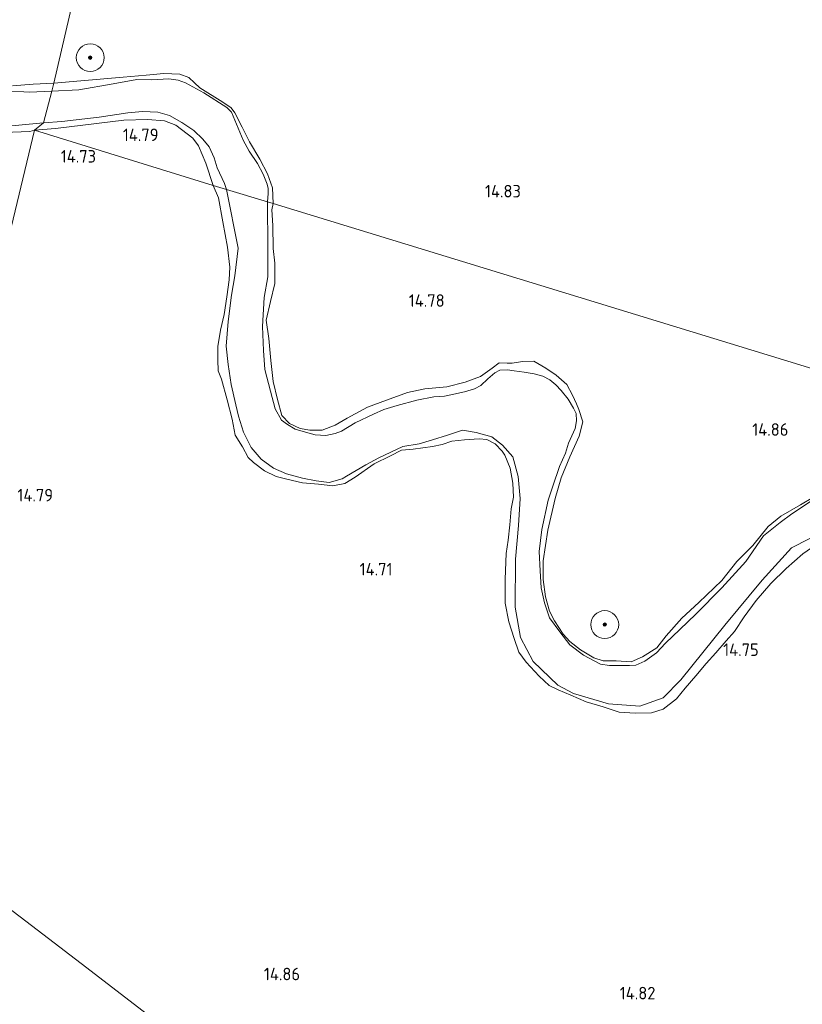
# Model space of a CAD drawing. Extents: x 196936 to 200438, y 361224 to 364196.
# Tile 171 of 256: x 199343 to 199456, y 362227 to 362368. Entities that reach past the tile are written whole.
import ezdxf
from ezdxf.enums import TextEntityAlignment as Align

# ---------------------------------------------------------------- set-up
doc = ezdxf.new("R2010")
doc.units = 0
for name, color, linetype, lineweight in [('B-ME-GR-BOOM-S', 90, 'Continuous', 25), ('B-ME-GR-BOUWLAND_BRAAKLIGGEND-GV', 200, 'Continuous', 13), ('B-ME-GR-GRAS-GV', 60, 'Continuous', 13), ('B-ME-GW-TALUD_KRUIN-G', 90, 'Continuous', 18), ('B-ME-GW-TALUD_TEEN-G', 90, 'Continuous', 18), ('B-ME-OG-HOOGTEPUNT-S', 7, 'Continuous', 25), ('B-ME-OG-WATER_BEEK-GV', 150, 'Continuous', 18)]:
    doc.layers.add(name, color=color, linetype=linetype, lineweight=lineweight)
doc.styles.add('NLCS-ISO-ANNOTATIVE-T18', font='NLCS-ISO.ttf', dxfattribs={"height": 1.8})

# ---------------------------------------------------------------- blocks, each defined once
blk = doc.blocks.new('SAL-HOOGTELABEL-SO')
at = {"color": 0, "linetype": 'ByBlock', "lineweight": -2, "style": 'NLCS-ISO-ANNOTATIVE-T18'}
blk.add_attdef('HOOGTE', text='', height=1.8, dxfattribs=at).set_placement((2.79, 0), align=Align.RIGHT)
blk = doc.blocks.new('SGR-BOOM_01-SO')
at = {"linetype": 'ByBlock', "lineweight": 18}
h = blk.add_hatch(color=0, dxfattribs=at)
h.dxf.hatch_style = 1
edge = h.paths.add_edge_path()
edge.add_arc((0, 0), 0.25, 0, 360)
at = {"color": 0, "linetype": 'ByBlock', "lineweight": 18}
for radius in [2, 0.25]:
    blk.add_circle((0, 0), radius, dxfattribs=at)

msp = doc.modelspace()

# ---------------------------------------------------------------- linework, layer by layer
at = {"layer": 'B-ME-GR-BOUWLAND_BRAAKLIGGEND-GV'}
for points in [[(199340.65, 362423.444, 15.428), (199349.797, 362419.968, 15.428), (199360.662, 362414.256, 15.365), (199347.953, 362359.369, 14.825), (199344.971, 362359.213, 14.833), (199341.975, 362358.994, 14.792)], [(199585.396, 362278.976, 16.717), (199379.456, 362342.061, 14.622), (199379.354, 362344.304, 14.654), (199378.66, 362346.318, 14.678), (199377.521, 362348.44, 14.689), (199376.036, 362350.946, 14.71), (199375.024, 362353.036, 14.703), (199373.965, 362355.071, 14.706), (199373.434, 362355.803, 14.71), (199372.221, 362356.631, 14.71), (199368.942, 362358.66, 14.706), (199368.174, 362359.381, 14.717), (199367.349, 362360.15, 14.717), (199366.028, 362360.668, 14.717), (199363.728, 362360.747, 14.724), (199361.185, 362360.516, 14.685), (199357.89, 362360.229, 14.685), (199347.953, 362359.369, 14.825), (199360.662, 362414.256, 15.365)], [(199458.815, 362300.899, 14.749), (199455.254, 362298.756, 14.732), (199452.407, 362297.138, 14.817), (199450.605, 362295.644, 14.889), (199448.4, 362292.91, 14.88), (199446.09, 362290.628, 14.842), (199443.935, 362287.882, 14.834), (199440.612, 362284.72, 14.834), (199438.212, 362282.513, 14.825), (199435.942, 362279.955, 14.842), (199434.622, 362278.239, 14.821), (199432.533, 362276.918, 14.858), (199430.892, 362276.216, 14.861), (199428.735, 362276.354, 14.876), (199426.891, 362276.38, 14.876), (199425.551, 362276.776, 14.873), (199423.642, 362277.951, 14.813), (199422.116, 362279.147, 14.807), (199421.161, 362280.206, 14.813), (199419.877, 362282.099, 14.813), (199419.186, 362283.472, 14.795), (199418.587, 362285.542, 14.819), (199418.285, 362288.068, 14.792), (199418.24, 362290.722, 14.795), (199418.917, 362295.129, 14.768), (199420.011, 362299.701, 14.72), (199420.872, 362302.666, 14.669), (199422.08, 362305.662, 14.658), (199423.43, 362308.624, 14.658), (199423.962, 362310.687, 14.655), (199423.409, 362312.481, 14.661), (199423.072, 362313.279, 14.684), (199422.498, 362314.511, 14.729), (199421.663, 362316.071, 14.744), (199420.127, 362317.382, 14.747), (199418.638, 362318.418, 14.747), (199416.944, 362319.39, 14.78), (199415.315, 362319.364, 14.837), (199413.821, 362319.118, 14.906), (199413.072, 362319.146, 14.891), (199411.941, 362319.152, 14.951), (199410.933, 362318.412, 14.963), (199409.253, 362317.228, 14.9), (199407.052, 362316.395, 14.867), (199404.404, 362315.745, 14.813), (199401.237, 362315.446, 14.786), (199398.766, 362314.904, 14.816), (199395.748, 362313.814, 14.879), (199393.015, 362312.806, 14.864), (199390.11, 362311.236, 14.816), (199388.392, 362310.212, 14.723), (199386.52, 362309.49, 14.705), (199384.747, 362309.498, 14.726), (199383.337, 362309.76, 14.708), (199381.807, 362310.466, 14.75), (199380.727, 362311.631, 14.765), (199380.098, 362313.896, 14.744), (199379.439, 362316.508, 14.78), (199379.141, 362319.525, 14.75), (199378.834, 362322.657, 14.717), (199378.451, 362325.316, 14.664), (199379.056, 362328.003, 14.622), (199379.707, 362330.566, 14.619), (199379.686, 362333.478, 14.637), (199379.478, 362335.605, 14.678), (199379.4, 362338.909, 14.661), (199379.261, 362341.17, 14.619), (199379.456, 362342.061, 14.622), (199585.396, 362278.976, 16.717)]]:
    msp.add_polyline3d(points, dxfattribs=at)
at = {"layer": 'B-ME-GR-GRAS-GV'}
for points in [[(199367.349, 362360.15, 14.717), (199368.174, 362359.381, 14.717), (199368.942, 362358.66, 14.706), (199372.221, 362356.631, 14.71), (199373.434, 362355.803, 14.71), (199373.965, 362355.071, 14.706), (199375.024, 362353.036, 14.703), (199376.036, 362350.946, 14.71), (199377.521, 362348.44, 14.689), (199378.66, 362346.318, 14.678), (199379.354, 362344.304, 14.654), (199379.456, 362342.061, 14.622), (199378.652, 362342.305, 14.59), (199378.724, 362343.502, 14.5), (199378.733, 362344.239, 14.5), (199378.576, 362344.848, 14.5), (199378.014, 362346.293, 14.5), (199377.198, 362347.799, 14.5), (199376.015, 362349.595, 14.5), (199375.151, 362351.18, 14.5), (199373.956, 362354.054, 14.5), (199373.485, 362355.175, 14.5), (199372.78, 362355.881, 14.5), (199369.485, 362357.98, 14.5), (199366.838, 362359.42, 14.5), (199365.819, 362359.799, 14.5), (199364.485, 362359.983, 14.5), (199361.966, 362359.847, 14.5), (199359.856, 362359.881, 14.5), (199356.485, 362359.276, 14.5), (199351.531, 362358.378, 14.5), (199347.656, 362358.196, 14.45), (199347.953, 362359.369, 14.825), (199357.89, 362360.229, 14.685), (199361.185, 362360.516, 14.685), (199363.728, 362360.747, 14.724), (199366.028, 362360.668, 14.717)], [(199364.57, 362354.72, 14.5), (199366.348, 362353.723, 14.5), (199368.049, 362352.543, 14.5), (199369.369, 362351.32, 14.5), (199370.245, 362350.203, 14.5), (199370.974, 362348.616, 14.5), (199371.409, 362347.202, 14.5), (199372.447, 362344.937, 14.5), (199372.772, 362344.088, 14.59), (199370.823, 362344.662, 14.741), (199369.767, 362347.839, 14.77), (199368.718, 362350.341, 14.798), (199367.907, 362351.443, 14.802), (199365.494, 362353.298, 14.76), (199363.83, 362353.931, 14.76), (199361.394, 362354.144, 14.76), (199358.01, 362354.047, 14.756), (199348.175, 362352.837, 14.683), (199345.157, 362352.585, 14.665), (199346.451, 362353.633, 14.45), (199349.071, 362353.858, 14.5), (199354.464, 362354.483, 14.5), (199358.573, 362355.079, 14.5), (199360.672, 362355.283, 14.5), (199362.901, 362355.187, 14.5)], [(199369.767, 362347.839, 14.77), (199370.823, 362344.662, 14.741), (199345.157, 362352.585, 14.665), (199348.175, 362352.837, 14.683), (199358.01, 362354.047, 14.756), (199361.394, 362354.144, 14.76), (199363.83, 362353.931, 14.76), (199365.494, 362353.298, 14.76), (199367.907, 362351.443, 14.802), (199368.718, 362350.341, 14.798)]]:
    msp.add_polyline3d(points, close=True, dxfattribs=at)
for points in [[(199341.975, 362358.994, 14.792), (199344.971, 362359.213, 14.833), (199347.953, 362359.369, 14.825), (199347.656, 362358.196, 14.45), (199344.442, 362358.084, 14.45), (199343.619, 362358.091, 14.45), (199341.662, 362358.185, 14.45)], [(199340.841, 362353.148, 14.45), (199346.451, 362353.633, 14.45), (199345.157, 362352.585, 14.665), (199344.512, 362352.418, 14.664), (199342.017, 362352.308, 14.653)], [(199324.831, 362268.053, 15.006), (199345.157, 362352.585, 14.665), (199370.823, 362344.662, 14.741), (199371.584, 362342.856, 14.771), (199372.242, 362339.451, 14.783), (199372.911, 362335.779, 14.789), (199373.243, 362332.906, 14.777), (199373.154, 362331.114, 14.804), (199372.787, 362328.635, 14.831), (199372.412, 362326.119, 14.831), (199371.874, 362323.869, 14.858), (199371.497, 362321.505, 14.816), (199371.489, 362319.581, 14.825), (199371.568, 362318.014, 14.774), (199372.034, 362316.807, 14.771), (199372.839, 362313.858, 14.846), (199373.57, 362311.078, 14.858), (199374.003, 362308.784, 14.813), (199375.036, 362307.102, 14.804), (199375.879, 362305.579, 14.783), (199376.617, 362304.874, 14.822), (199378.215, 362303.661, 14.795), (199379.871, 362302.849, 14.744), (199381.434, 362302.437, 14.645), (199383.656, 362301.943, 14.657), (199385.992, 362301.762, 14.684), (199388.043, 362301.498, 14.684), (199389.75, 362301.844, 14.678), (199391.255, 362302.768, 14.678), (199393.97, 362304.648, 14.681), (199396.328, 362305.821, 14.678), (199397.914, 362306.612, 14.687), (199399.578, 362306.78, 14.747), (199402.353, 362307.173, 14.801), (199403.74, 362307.446, 14.813), (199405.142, 362307.941, 14.834), (199406.957, 362308.111, 14.849), (199409.067, 362308.248, 14.885), (199410.145, 362308.178, 14.909), (199411.346, 362307.514, 14.879), (199412.38, 362306.473, 14.876), (199412.769, 362305.889, 14.876), (199413.5, 362304.053, 14.864), (199413.887, 362301.883, 14.858), (199413.979, 362299.898, 14.855), (199413.684, 362298.194, 14.849), (199413.476, 362295.903, 14.909), (199413.249, 362293.691, 14.906), (199412.939, 362291.764, 14.906), (199412.879, 362290.57, 14.885), (199412.807, 362288.058, 14.894), (199412.823, 362284.655, 14.927), (199413.314, 362281.97, 14.915), (199414.095, 362279.555, 14.924), (199414.765, 362277.62, 14.944), (199415.797, 362276.188, 14.944), (199417.684, 362274.173, 14.952), (199419.117, 362272.835, 14.948), (199420.413, 362272.191, 14.938), (199422.229, 362271.416, 14.941), (199424.457, 362270.468, 14.938), (199426.887, 362269.735, 14.921), (199429.201, 362268.993, 14.924), (199431.474, 362268.864, 14.921), (199433.816, 362268.87, 14.888), (199435.494, 362269.413, 14.867), (199437.403, 362270.919, 14.843), (199438.67, 362272.429, 14.804), (199440.193, 362274.217, 14.78), (199441.708, 362275.969, 14.759), (199443.055, 362277.496, 14.771), (199444.569, 362279.249, 14.81), (199445.75, 362280.552, 14.792), (199447.162, 362282.668, 14.849), (199448.858, 362285.019, 14.849), (199450.997, 362287.49, 14.852), (199453.202, 362289.606, 14.84), (199455.604, 362291.75, 14.858)], [(199342.017, 362352.308, 14.653), (199344.512, 362352.418, 14.664), (199345.157, 362352.585, 14.665), (199324.831, 362268.053, 15.006)], [(199455.604, 362291.75, 14.858), (199453.202, 362289.606, 14.84), (199450.997, 362287.49, 14.852), (199448.858, 362285.019, 14.849), (199447.162, 362282.668, 14.849), (199445.75, 362280.552, 14.792), (199444.569, 362279.249, 14.81), (199443.055, 362277.496, 14.771), (199441.708, 362275.969, 14.759), (199440.193, 362274.217, 14.78), (199438.67, 362272.429, 14.804), (199437.403, 362270.919, 14.843), (199435.494, 362269.413, 14.867), (199433.816, 362268.87, 14.888), (199431.474, 362268.864, 14.921), (199429.201, 362268.993, 14.924), (199426.887, 362269.735, 14.921), (199424.457, 362270.468, 14.938), (199422.229, 362271.416, 14.941), (199420.413, 362272.191, 14.938), (199419.117, 362272.835, 14.948), (199417.684, 362274.173, 14.952), (199415.797, 362276.188, 14.944), (199414.765, 362277.62, 14.944), (199414.095, 362279.555, 14.924), (199413.314, 362281.97, 14.915), (199412.823, 362284.655, 14.927), (199412.807, 362288.058, 14.894), (199412.879, 362290.57, 14.885), (199412.939, 362291.764, 14.906), (199413.249, 362293.691, 14.906), (199413.476, 362295.903, 14.909), (199413.684, 362298.194, 14.849), (199413.979, 362299.898, 14.855), (199413.887, 362301.883, 14.858), (199413.5, 362304.053, 14.864), (199412.769, 362305.889, 14.876), (199412.38, 362306.473, 14.876), (199411.346, 362307.514, 14.879), (199410.145, 362308.178, 14.909), (199409.067, 362308.248, 14.885), (199406.957, 362308.111, 14.849), (199405.142, 362307.941, 14.834), (199403.74, 362307.446, 14.813), (199402.353, 362307.173, 14.801), (199399.578, 362306.78, 14.747), (199397.914, 362306.612, 14.687), (199396.328, 362305.821, 14.678), (199393.97, 362304.648, 14.681), (199391.255, 362302.768, 14.678), (199389.75, 362301.844, 14.678), (199388.043, 362301.498, 14.684), (199385.992, 362301.762, 14.684), (199383.656, 362301.943, 14.657), (199381.434, 362302.437, 14.645), (199379.871, 362302.849, 14.744), (199378.215, 362303.661, 14.795), (199376.617, 362304.874, 14.822), (199375.879, 362305.579, 14.783), (199375.036, 362307.102, 14.804), (199374.003, 362308.784, 14.813), (199373.57, 362311.078, 14.858), (199372.839, 362313.858, 14.846), (199372.034, 362316.807, 14.771), (199371.568, 362318.014, 14.774), (199371.489, 362319.581, 14.825), (199371.497, 362321.505, 14.816), (199371.874, 362323.869, 14.858), (199372.412, 362326.119, 14.831), (199372.787, 362328.635, 14.831), (199373.154, 362331.114, 14.804), (199373.243, 362332.906, 14.777), (199372.911, 362335.779, 14.789), (199372.242, 362339.451, 14.783), (199371.584, 362342.856, 14.771), (199370.823, 362344.662, 14.741), (199372.772, 362344.088, 14.59), (199374.453, 362335.632, 14.59), (199373.927, 362331.663, 14.59), (199373.455, 362328.904, 14.59), (199373.016, 362325.103, 14.59), (199372.685, 362321.557, 14.59), (199373.001, 362318.94, 14.59), (199373.441, 362316.058, 14.59), (199374.103, 362313.122, 14.59), (199374.475, 362311.527, 14.59), (199375.187, 362309.191, 14.59), (199376.308, 362306.993, 14.59), (199377.746, 362305.331, 14.59), (199379.513, 362304.06, 14.59), (199381.387, 362303.236, 14.59), (199383.681, 362302.593, 14.59), (199385.616, 362302.223, 14.59), (199387.485, 362301.965, 14.59), (199389.4, 362302.495, 14.59), (199390.019, 362302.912, 14.59), (199392.801, 362304.506, 14.59), (199394.645, 362305.524, 14.59), (199398.093, 362307.146, 14.59), (199400.443, 362307.525, 14.59), (199402.369, 362308.1, 14.59), (199404.505, 362308.766, 14.59), (199406.652, 362309.476, 14.59), (199408.645, 362309.165, 14.59), (199410.894, 362308.542, 14.59), (199412.4, 362307.325, 14.59), (199413.892, 362305.684, 14.59), (199414.668, 362302.843, 14.59), (199414.942, 362299.695, 14.59), (199414.698, 362295.815, 14.59), (199414.303, 362290.943, 14.59), (199414.261, 362284.052, 14.59), (199415.019, 362279.713, 14.59), (199416.838, 362276.252, 14.59), (199420.373, 362272.854, 14.59), (199422.637, 362271.651, 14.59), (199427.669, 362270.163, 14.59), (199432.132, 362269.851, 14.59), (199435.531, 362271.023, 14.59), (199438.047, 362273.635, 14.59), (199444.367, 362281.481, 14.59), (199449.742, 362287.945, 14.59), (199453.976, 362292.603, 14.59), (199459.034, 362295.174, 14.59)], [(199456.697, 362299.231, 14.59), (199454.005, 362297.465, 14.59), (199452.345, 362296.255, 14.59), (199449.946, 362294.324, 14.59), (199447.408, 362290.631, 14.59), (199443.956, 362286.872, 14.59), (199440.204, 362283.044, 14.59), (199437.885, 362280.858, 14.59), (199435.853, 362278.886, 14.59), (199434.53, 362277.501, 14.59), (199432.869, 362276.292, 14.59), (199431.604, 362275.744, 14.59), (199430.691, 362275.679, 14.59), (199427.814, 362275.705, 14.59), (199426.485, 362275.882, 14.59), (199424.053, 362277.173, 14.59), (199422.087, 362278.635, 14.59), (199420.652, 362280.539, 14.59), (199419.194, 362282.542, 14.59), (199418.436, 362284.708, 14.59), (199417.957, 362286.855, 14.59), (199417.832, 362289.295, 14.59), (199417.693, 362292.07, 14.59), (199418.073, 362295.24, 14.59), (199418.989, 362299.463, 14.59), (199419.657, 362301.468, 14.59), (199420.617, 362304.298, 14.59), (199421.452, 362306.217, 14.59), (199421.927, 362307.609, 14.59), (199422.86, 362309.74, 14.59), (199423.071, 362310.819, 14.59), (199423.005, 362311.917, 14.59), (199422.62, 362312.668, 14.59), (199421.841, 362313.937, 14.59), (199420.829, 362315.215, 14.59), (199420.077, 362316.007, 14.59), (199419.214, 362316.731, 14.59), (199418.21, 362317.254, 14.59), (199416.974, 362317.597, 14.59), (199415.528, 362317.849, 14.59), (199414.116, 362318.045, 14.59), (199413.115, 362318.191, 14.59), (199412.016, 362318.124, 14.59), (199411.31, 362317.728, 14.59), (199410.308, 362316.886, 14.59), (199409.318, 362315.898, 14.59), (199408.412, 362315.456, 14.59), (199406.94, 362315.008, 14.59), (199405.445, 362314.66, 14.59), (199404.06, 362314.38, 14.59), (199402.528, 362314.275, 14.59), (199400.112, 362313.818, 14.59), (199397.289, 362313.034, 14.59), (199395.363, 362312.46, 14.59), (199393.882, 362311.779, 14.59), (199391.24, 362310.575, 14.59), (199389.298, 362309.345, 14.59), (199388.369, 362309.003, 14.59), (199387.039, 362308.756, 14.59), (199385.506, 362308.84, 14.59), (199383.78, 362309.3, 14.59), (199382.644, 362309.666, 14.59), (199381.527, 362310.31, 14.59), (199380.643, 362310.945, 14.59), (199379.761, 362312.569, 14.59), (199379.091, 362315.082, 14.59), (199378.238, 362318.205, 14.59), (199378.089, 362320.924, 14.59), (199377.931, 362324.398, 14.59), (199378.178, 362328.575, 14.59), (199378.692, 362331.512, 14.59), (199378.684, 362335.609, 14.59), (199378.652, 362342.305, 14.59), (199379.456, 362342.061, 14.622), (199379.261, 362341.17, 14.619), (199379.4, 362338.909, 14.661), (199379.478, 362335.605, 14.678), (199379.686, 362333.478, 14.637), (199379.707, 362330.566, 14.619), (199379.056, 362328.003, 14.622), (199378.451, 362325.316, 14.664), (199378.834, 362322.657, 14.717), (199379.141, 362319.525, 14.75), (199379.439, 362316.508, 14.78), (199380.098, 362313.896, 14.744), (199380.727, 362311.631, 14.765), (199381.807, 362310.466, 14.75), (199383.337, 362309.76, 14.708), (199384.747, 362309.498, 14.726), (199386.52, 362309.49, 14.705), (199388.392, 362310.212, 14.723), (199390.11, 362311.236, 14.816), (199393.015, 362312.806, 14.864), (199395.748, 362313.814, 14.879), (199398.766, 362314.904, 14.816), (199401.237, 362315.446, 14.786), (199404.404, 362315.745, 14.813), (199407.052, 362316.395, 14.867), (199409.253, 362317.228, 14.9), (199410.933, 362318.412, 14.963), (199411.941, 362319.152, 14.951), (199413.072, 362319.146, 14.891), (199413.821, 362319.118, 14.906), (199415.315, 362319.364, 14.837), (199416.944, 362319.39, 14.78), (199418.638, 362318.418, 14.747), (199420.127, 362317.382, 14.747), (199421.663, 362316.071, 14.744), (199422.498, 362314.511, 14.729), (199423.072, 362313.279, 14.684), (199423.409, 362312.481, 14.661), (199423.962, 362310.687, 14.655), (199423.43, 362308.624, 14.658), (199422.08, 362305.662, 14.658), (199420.872, 362302.666, 14.669), (199420.011, 362299.701, 14.72), (199418.917, 362295.129, 14.768), (199418.24, 362290.722, 14.795), (199418.285, 362288.068, 14.792), (199418.587, 362285.542, 14.819), (199419.186, 362283.472, 14.795), (199419.877, 362282.099, 14.813), (199421.161, 362280.206, 14.813), (199422.116, 362279.147, 14.807), (199423.642, 362277.951, 14.813), (199425.551, 362276.776, 14.873), (199426.891, 362276.38, 14.876), (199428.735, 362276.354, 14.876), (199430.892, 362276.216, 14.861), (199432.533, 362276.918, 14.858), (199434.622, 362278.239, 14.821), (199435.942, 362279.955, 14.842), (199438.212, 362282.513, 14.825), (199440.612, 362284.72, 14.834), (199443.935, 362287.882, 14.834), (199446.09, 362290.628, 14.842), (199448.4, 362292.91, 14.88), (199450.605, 362295.644, 14.889), (199452.407, 362297.138, 14.817), (199455.254, 362298.756, 14.732), (199458.815, 362300.899, 14.749)], [(199338.783, 362242.829, 15.118), (199347.193, 362236.445, 15.13), (199351.873, 362232.871, 15.188), (199361.383, 362225.564, 15.267)], [(199361.383, 362225.564, 15.267), (199351.873, 362232.871, 15.188), (199347.193, 362236.445, 15.13), (199338.783, 362242.829, 15.118)]]:
    msp.add_polyline3d(points, dxfattribs=at)
at = {"layer": 'B-ME-GW-TALUD_KRUIN-G'}
for points in [[(199324.288, 362368.067, 14.902), (199324.511, 362366.219, 14.882), (199324.625, 362364.872, 14.862), (199324.687, 362363.453, 14.866), (199325.402, 362362.207, 14.848), (199325.637, 362361.471, 14.851), (199325.704, 362360.136, 14.841), (199325.885, 362358.721, 14.807), (199326.68, 362356.863, 14.8), (199327.444, 362356.078, 14.795), (199331.404, 362352.706, 14.744), (199333.006, 362351.893, 14.726), (199334.478, 362351.57, 14.692), (199336.354, 362351.702, 14.679), (199338.21, 362351.957, 14.664), (199340.459, 362352.095, 14.666), (199342.017, 362352.308, 14.653), (199344.512, 362352.418, 14.664), (199345.157, 362352.585, 14.665)], [(199379.456, 362342.061, 14.622), (199379.354, 362344.304, 14.654), (199378.66, 362346.318, 14.678), (199377.521, 362348.44, 14.689), (199376.036, 362350.946, 14.71), (199375.024, 362353.036, 14.703), (199373.965, 362355.071, 14.706), (199373.434, 362355.803, 14.71), (199372.221, 362356.631, 14.71), (199368.942, 362358.66, 14.706), (199368.174, 362359.381, 14.717), (199367.349, 362360.15, 14.717), (199366.028, 362360.668, 14.717), (199363.728, 362360.747, 14.724), (199361.185, 362360.516, 14.685), (199357.89, 362360.229, 14.685), (199347.953, 362359.369, 14.825)], [(199347.953, 362359.369, 14.825), (199344.971, 362359.213, 14.833), (199341.975, 362358.994, 14.792)], [(199345.157, 362352.585, 14.665), (199348.175, 362352.837, 14.683), (199358.01, 362354.047, 14.756), (199361.394, 362354.144, 14.76), (199363.83, 362353.931, 14.76), (199365.494, 362353.298, 14.76), (199367.907, 362351.443, 14.802), (199368.718, 362350.341, 14.798), (199369.767, 362347.839, 14.77), (199370.823, 362344.662, 14.741)], [(199370.823, 362344.662, 14.741), (199371.584, 362342.856, 14.771), (199372.242, 362339.451, 14.783), (199372.911, 362335.779, 14.789), (199373.243, 362332.906, 14.777), (199373.154, 362331.114, 14.804), (199372.787, 362328.635, 14.831), (199372.412, 362326.119, 14.831), (199371.874, 362323.869, 14.858), (199371.497, 362321.505, 14.816), (199371.489, 362319.581, 14.825), (199371.568, 362318.014, 14.774), (199372.034, 362316.807, 14.771), (199372.839, 362313.858, 14.846), (199373.57, 362311.078, 14.858), (199374.003, 362308.784, 14.813), (199375.036, 362307.102, 14.804), (199375.879, 362305.579, 14.783), (199376.617, 362304.874, 14.822), (199378.215, 362303.661, 14.795), (199379.871, 362302.849, 14.744), (199381.434, 362302.437, 14.645), (199383.656, 362301.943, 14.657), (199385.992, 362301.762, 14.684), (199388.043, 362301.498, 14.684), (199389.75, 362301.844, 14.678), (199391.255, 362302.768, 14.678), (199393.97, 362304.648, 14.681), (199396.328, 362305.821, 14.678), (199397.914, 362306.612, 14.687), (199399.578, 362306.78, 14.747), (199402.353, 362307.173, 14.801), (199403.74, 362307.446, 14.813), (199405.142, 362307.941, 14.834), (199406.957, 362308.111, 14.849), (199409.067, 362308.248, 14.885), (199410.145, 362308.178, 14.909), (199411.346, 362307.514, 14.879), (199412.38, 362306.473, 14.876), (199412.769, 362305.889, 14.876), (199413.5, 362304.053, 14.864), (199413.887, 362301.883, 14.858), (199413.979, 362299.898, 14.855), (199413.684, 362298.194, 14.849), (199413.476, 362295.903, 14.909), (199413.249, 362293.691, 14.906), (199412.939, 362291.764, 14.906), (199412.879, 362290.57, 14.885), (199412.807, 362288.058, 14.894), (199412.823, 362284.655, 14.927), (199413.314, 362281.97, 14.915), (199414.095, 362279.555, 14.924), (199414.765, 362277.62, 14.944)], [(199432.533, 362276.918, 14.858), (199430.892, 362276.216, 14.861), (199428.735, 362276.354, 14.876), (199426.891, 362276.38, 14.876), (199425.551, 362276.776, 14.873), (199423.642, 362277.951, 14.813), (199422.116, 362279.147, 14.807), (199421.161, 362280.206, 14.813), (199419.877, 362282.099, 14.813), (199419.186, 362283.472, 14.795), (199418.587, 362285.542, 14.819), (199418.285, 362288.068, 14.792), (199418.24, 362290.722, 14.795), (199418.917, 362295.129, 14.768), (199420.011, 362299.701, 14.72), (199420.872, 362302.666, 14.669), (199422.08, 362305.662, 14.658), (199423.43, 362308.624, 14.658), (199423.962, 362310.687, 14.655), (199423.409, 362312.481, 14.661), (199423.072, 362313.279, 14.684), (199422.498, 362314.511, 14.729), (199421.663, 362316.071, 14.744), (199420.127, 362317.382, 14.747), (199418.638, 362318.418, 14.747), (199416.944, 362319.39, 14.78), (199415.315, 362319.364, 14.837), (199413.821, 362319.118, 14.906), (199413.072, 362319.146, 14.891), (199411.941, 362319.152, 14.951), (199410.933, 362318.412, 14.963), (199409.253, 362317.228, 14.9), (199407.052, 362316.395, 14.867), (199404.404, 362315.745, 14.813), (199401.237, 362315.446, 14.786), (199398.766, 362314.904, 14.816), (199395.748, 362313.814, 14.879), (199393.015, 362312.806, 14.864), (199390.11, 362311.236, 14.816), (199388.392, 362310.212, 14.723), (199386.52, 362309.49, 14.705), (199384.747, 362309.498, 14.726), (199383.337, 362309.76, 14.708), (199381.807, 362310.466, 14.75), (199380.727, 362311.631, 14.765), (199380.098, 362313.896, 14.744), (199379.439, 362316.508, 14.78), (199379.141, 362319.525, 14.75), (199378.834, 362322.657, 14.717), (199378.451, 362325.316, 14.664), (199379.056, 362328.003, 14.622), (199379.707, 362330.566, 14.619), (199379.686, 362333.478, 14.637), (199379.478, 362335.605, 14.678), (199379.4, 362338.909, 14.661), (199379.261, 362341.17, 14.619), (199379.456, 362342.061, 14.622)], [(199461.351, 362302.11, 14.813), (199458.815, 362300.899, 14.749), (199455.254, 362298.756, 14.732), (199452.407, 362297.138, 14.817), (199450.605, 362295.644, 14.889), (199448.4, 362292.91, 14.88), (199446.09, 362290.628, 14.842), (199443.935, 362287.882, 14.834), (199440.612, 362284.72, 14.834), (199438.212, 362282.513, 14.825), (199435.942, 362279.955, 14.842), (199434.622, 362278.239, 14.821), (199432.533, 362276.918, 14.858)], [(199438.67, 362272.429, 14.804), (199440.193, 362274.217, 14.78), (199441.708, 362275.969, 14.759), (199443.055, 362277.496, 14.771), (199444.569, 362279.249, 14.81), (199445.75, 362280.552, 14.792), (199447.162, 362282.668, 14.849), (199448.858, 362285.019, 14.849), (199450.997, 362287.49, 14.852), (199453.202, 362289.606, 14.84), (199455.604, 362291.75, 14.858), (199457.461, 362293.042, 14.891), (199459.781, 362294.375, 14.921), (199462.169, 362295.201, 14.921), (199464.737, 362295.832, 14.93), (199466.989, 362295.935, 14.953)], [(199414.765, 362277.62, 14.944), (199415.797, 362276.188, 14.944), (199417.684, 362274.173, 14.952), (199419.117, 362272.835, 14.948), (199420.413, 362272.191, 14.938)], [(199420.413, 362272.191, 14.938), (199422.229, 362271.416, 14.941), (199424.457, 362270.468, 14.938), (199426.887, 362269.735, 14.921), (199429.201, 362268.993, 14.924), (199431.474, 362268.864, 14.921), (199433.816, 362268.87, 14.888), (199435.494, 362269.413, 14.867), (199437.403, 362270.919, 14.843), (199438.67, 362272.429, 14.804)]]:
    msp.add_polyline3d(points, dxfattribs=at)
at = {"layer": 'B-ME-GW-TALUD_TEEN-G'}
msp.add_polyline3d([(199321.528, 362256.015, 15.088), (199328.916, 362250.222, 15.078), (199338.783, 362242.829, 15.118), (199347.193, 362236.445, 15.13), (199351.873, 362232.871, 15.188), (199361.383, 362225.564, 15.267), (199372.352, 362216.995, 15.312), (199382.521, 362209.153, 15.335), (199390.677, 362202.892, 15.367), (199398.119, 362196.929, 15.382), (199405.503, 362190.727, 15.355), (199411.566, 362185.44, 15.357), (199418.083, 362179.949, 15.332), (199422.731, 362175.85, 15.362), (199430.328, 362168.434, 15.467), (199435.999, 362162.957, 15.601), (199441.746, 362157.273, 15.634), (199449.331, 362149.672, 15.818), (199456.057, 362143.219, 15.905), (199460.433, 362138.901, 16.008), (199466.322, 362133.152, 16.015), (199468.133, 362131.541, 15.864), (199470.435, 362130.44, 15.908), (199474.357, 362130.093, 15.91)], dxfattribs=at)
at = {"layer": 'B-ME-OG-WATER_BEEK-GV'}
msp.add_polyline3d([(199364.485, 362359.983, 14.5), (199365.819, 362359.799, 14.5), (199366.838, 362359.42, 14.5), (199369.485, 362357.98, 14.5), (199372.78, 362355.881, 14.5), (199373.485, 362355.175, 14.5), (199373.956, 362354.054, 14.5), (199375.151, 362351.18, 14.5), (199376.015, 362349.595, 14.5), (199377.198, 362347.799, 14.5), (199378.014, 362346.293, 14.5), (199378.576, 362344.848, 14.5), (199378.733, 362344.239, 14.5), (199378.724, 362343.502, 14.5), (199378.652, 362342.305, 14.59), (199372.772, 362344.088, 14.59), (199372.447, 362344.937, 14.5), (199371.409, 362347.202, 14.5), (199370.974, 362348.616, 14.5), (199370.245, 362350.203, 14.5), (199369.369, 362351.32, 14.5), (199368.049, 362352.543, 14.5), (199366.348, 362353.723, 14.5), (199364.57, 362354.72, 14.5), (199362.901, 362355.187, 14.5), (199360.672, 362355.283, 14.5), (199358.573, 362355.079, 14.5), (199354.464, 362354.483, 14.5), (199349.071, 362353.858, 14.5), (199346.451, 362353.633, 14.45), (199347.656, 362358.196, 14.45), (199351.531, 362358.378, 14.5), (199356.485, 362359.276, 14.5), (199359.856, 362359.881, 14.5), (199361.966, 362359.847, 14.5)], close=True, dxfattribs=at)
for points in [[(199341.662, 362358.185, 14.45), (199343.619, 362358.091, 14.45), (199344.442, 362358.084, 14.45), (199347.656, 362358.196, 14.45), (199346.451, 362353.633, 14.45), (199340.841, 362353.148, 14.45)], [(199459.034, 362295.174, 14.59), (199453.976, 362292.603, 14.59), (199449.742, 362287.945, 14.59), (199444.367, 362281.481, 14.59), (199438.047, 362273.635, 14.59), (199435.531, 362271.023, 14.59), (199432.132, 362269.851, 14.59), (199427.669, 362270.163, 14.59), (199422.637, 362271.651, 14.59), (199420.373, 362272.854, 14.59), (199416.838, 362276.252, 14.59), (199415.019, 362279.713, 14.59), (199414.261, 362284.052, 14.59), (199414.303, 362290.943, 14.59), (199414.698, 362295.815, 14.59), (199414.942, 362299.695, 14.59), (199414.668, 362302.843, 14.59), (199413.892, 362305.684, 14.59), (199412.4, 362307.325, 14.59), (199410.894, 362308.542, 14.59), (199408.645, 362309.165, 14.59), (199406.652, 362309.476, 14.59), (199404.505, 362308.766, 14.59), (199402.369, 362308.1, 14.59), (199400.443, 362307.525, 14.59), (199398.093, 362307.146, 14.59), (199394.645, 362305.524, 14.59), (199392.801, 362304.506, 14.59), (199390.019, 362302.912, 14.59), (199389.4, 362302.495, 14.59), (199387.485, 362301.965, 14.59), (199385.616, 362302.223, 14.59), (199383.681, 362302.593, 14.59), (199381.387, 362303.236, 14.59), (199379.513, 362304.06, 14.59), (199377.746, 362305.331, 14.59), (199376.308, 362306.993, 14.59), (199375.187, 362309.191, 14.59), (199374.475, 362311.527, 14.59), (199374.103, 362313.122, 14.59), (199373.441, 362316.058, 14.59), (199373.001, 362318.94, 14.59), (199372.685, 362321.557, 14.59), (199373.016, 362325.103, 14.59), (199373.455, 362328.904, 14.59), (199373.927, 362331.663, 14.59), (199374.453, 362335.632, 14.59), (199372.772, 362344.088, 14.59), (199378.652, 362342.305, 14.59), (199378.684, 362335.609, 14.59), (199378.692, 362331.512, 14.59), (199378.178, 362328.575, 14.59), (199377.931, 362324.398, 14.59), (199378.089, 362320.924, 14.59), (199378.238, 362318.205, 14.59), (199379.091, 362315.082, 14.59), (199379.761, 362312.569, 14.59), (199380.643, 362310.945, 14.59), (199381.527, 362310.31, 14.59), (199382.644, 362309.666, 14.59), (199383.78, 362309.3, 14.59), (199385.506, 362308.84, 14.59), (199387.039, 362308.756, 14.59), (199388.369, 362309.003, 14.59), (199389.298, 362309.345, 14.59), (199391.24, 362310.575, 14.59), (199393.882, 362311.779, 14.59), (199395.363, 362312.46, 14.59), (199397.289, 362313.034, 14.59), (199400.112, 362313.818, 14.59), (199402.528, 362314.275, 14.59), (199404.06, 362314.38, 14.59), (199405.445, 362314.66, 14.59), (199406.94, 362315.008, 14.59), (199408.412, 362315.456, 14.59), (199409.318, 362315.898, 14.59), (199410.308, 362316.886, 14.59), (199411.31, 362317.728, 14.59), (199412.016, 362318.124, 14.59), (199413.115, 362318.191, 14.59), (199414.116, 362318.045, 14.59), (199415.528, 362317.849, 14.59), (199416.974, 362317.597, 14.59), (199418.21, 362317.254, 14.59), (199419.214, 362316.731, 14.59), (199420.077, 362316.007, 14.59), (199420.829, 362315.215, 14.59), (199421.841, 362313.937, 14.59), (199422.62, 362312.668, 14.59), (199423.005, 362311.917, 14.59), (199423.071, 362310.819, 14.59), (199422.86, 362309.74, 14.59), (199421.927, 362307.609, 14.59), (199421.452, 362306.217, 14.59), (199420.617, 362304.298, 14.59), (199419.657, 362301.468, 14.59), (199418.989, 362299.463, 14.59), (199418.073, 362295.24, 14.59), (199417.693, 362292.07, 14.59), (199417.832, 362289.295, 14.59), (199417.957, 362286.855, 14.59), (199418.436, 362284.708, 14.59), (199419.194, 362282.542, 14.59), (199420.652, 362280.539, 14.59), (199422.087, 362278.635, 14.59), (199424.053, 362277.173, 14.59), (199426.485, 362275.882, 14.59), (199427.814, 362275.705, 14.59), (199430.691, 362275.679, 14.59), (199431.604, 362275.744, 14.59), (199432.869, 362276.292, 14.59), (199434.53, 362277.501, 14.59), (199435.853, 362278.886, 14.59), (199437.885, 362280.858, 14.59), (199440.204, 362283.044, 14.59), (199443.956, 362286.872, 14.59), (199447.408, 362290.631, 14.59), (199449.946, 362294.324, 14.59), (199452.345, 362296.255, 14.59), (199454.005, 362297.465, 14.59), (199456.697, 362299.231, 14.59)]]:
    msp.add_polyline3d(points, dxfattribs=at)

# ---------------------------------------------------------------- block references
at = {"layer": 'B-ME-GR-BOOM-S'}
for p in [(199353.166, 362363.017, 14.889), (199427.115, 362281.569, 14.804)]:
    msp.add_blockref('SGR-BOOM_01-SO', p, dxfattribs=at)
at = {"layer": 'B-ME-OG-HOOGTEPUNT-S'}
for p, values in [((199360.188, 362351.03, 14.794), {'HOOGTE': '14.79'}), ((199351.215, 362347.942, 14.734), {'HOOGTE': '14.73'}), ((199412.274, 362342.939, 14.834), {'HOOGTE': '14.83'}), ((199401.317, 362327.226, 14.784), {'HOOGTE': '14.78'}), ((199450.718, 362308.694, 14.855), {'HOOGTE': '14.86'}), ((199345.042, 362299.269, 14.791), {'HOOGTE': '14.79'}), ((199393.821, 362288.624, 14.706), {'HOOGTE': '14.71'}), ((199446.451, 362277.057, 14.748), {'HOOGTE': '14.75'}), ((199380.536, 362230.464, 14.862), {'HOOGTE': '14.86'}), ((199431.609, 362227.72, 14.82), {'HOOGTE': '14.82'})]:
    msp.add_blockref('SAL-HOOGTELABEL-SO', p, dxfattribs=at).add_auto_attribs(values)

doc.saveas('drawing.dxf')
